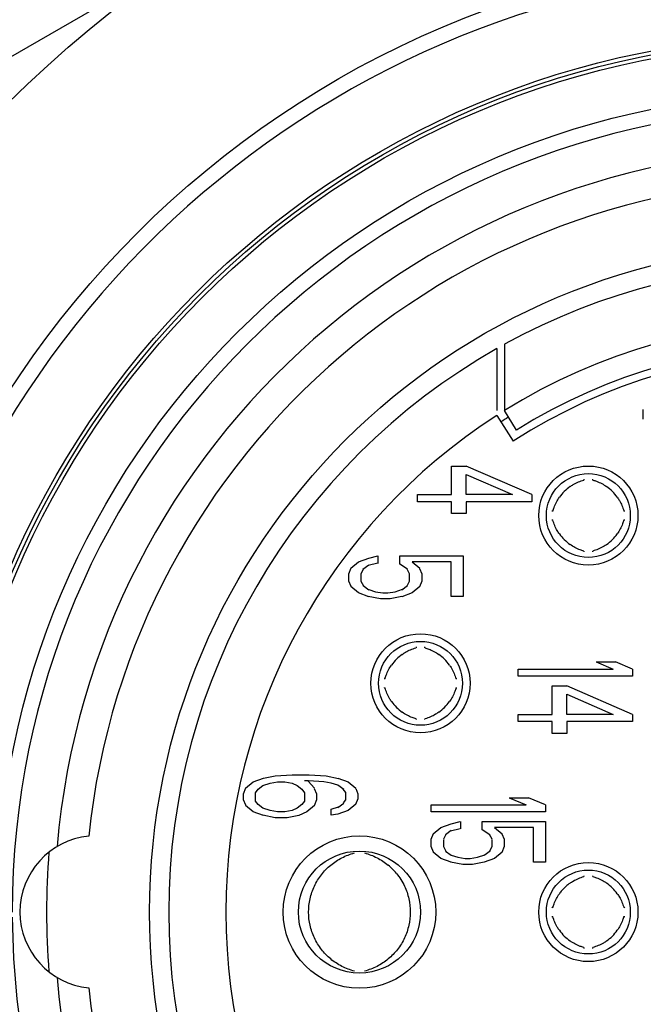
# Model space of a CAD drawing. Header units: millimetres. Extents: x 5828 to 6704, y 123 to 421.
# Tile 66 of 256: x 6341.953 to 6342.362, y 227.818 to 228.464. Entities that reach past the tile are written whole.
import ezdxf

# ---------------------------------------------------------------- set-up
doc = ezdxf.new("R2010")
doc.units = ezdxf.units.MM
doc.layers.add('外形图', color=7, linetype='Continuous')
doc.layers.add('尺寸标注', color=7, linetype='Continuous')
doc.styles.add('微软雅黑', font='msyh.ttc', dxfattribs={"height": 1.5})
doc.dimstyles.new('尺寸标注_1_20比例', dxfattribs={"dimtxt": 1.5, "dimasz": 1.25, "dimexe": 0.5, "dimexo": 0.4, "dimgap": 0.5, "dimtad": 1, "dimdec": 1, "dimlfac": 20, "dimdsep": 46, "dimtxsty": '微软雅黑', "dimcen": 0.09, "dimadec": 0, "dimazin": 0, "dimtp": 0.01, "dimtm": 0.01, "dimtfac": 1, "dimtdec": 1, "dimtofl": 0, "dimtmove": 0, "dimatfit": 3, "dimfxl": 1, "dimtolj": 1, "dimarcsym": 0})

# ---------------------------------------------------------------- blocks, each defined once
blk = doc.blocks.new('*D1070')
at = {"layer": 'Defpoints', "color": 0}
for p in [(6340.876, 234.86932), (6346.4981, 225.36932), (6353.03017, 225.36932)]:
    blk.add_point(p, dxfattribs=at)
at = {"layer": '尺寸标注', "color": 0, "lineweight": -2}
for p, q in [((6341.276, 234.86932), (6353.53017, 234.86932)), ((6353.03017, 233.61932), (6353.03017, 226.61932)), ((6346.8981, 225.36932), (6353.53017, 225.36932))]:
    blk.add_line(p, q, dxfattribs=at)
at = {"layer": '尺寸标注', "color": 0}
for points in [[(6353.23851, 233.61932), (6352.82184, 233.61932), (6353.03017, 234.86932)], [(6352.82184, 226.61932), (6353.23851, 226.61932), (6353.03017, 225.36932)]]:
    blk.add_solid(points, dxfattribs=at)
at = {"layer": '尺寸标注', "color": 0, "insert": (6351.7564, 230.11932), "char_height": 1.5, "attachment_point": 5, "rotation": 90, "style": '微软雅黑'}
blk.add_mtext('\\A1;\\A1;{\\fAlibaba PuHuiTi 3.0 55 Regular|b0|i0|c134|p18;190}', dxfattribs=at)

msp = doc.modelspace()

# ---------------------------------------------------------------- linework, layer by layer
at = {"layer": '外形图', "linetype": 'ByBlock'}
for p, q in [((6341.80336, 228.35654), (6342.39865, 228.70024)), ((6342.266, 228.24836), (6342.266, 228.2077)), ((6342.271, 228.25116), (6342.271, 228.2077)), ((6342.27894, 228.19497), (6342.271, 228.2077)), ((6342.362, 228.20216), (6342.362, 228.20845)), ((6342.266, 228.20453), (6342.27684, 228.18772)), ((6342.23634, 228.17137), (6342.24592, 228.17137)), ((6342.23634, 228.15262), (6342.23634, 228.17137)), ((6342.289, 228.15262), (6342.24592, 228.17137)), ((6342.24592, 228.1659), (6342.27624, 228.15262)), ((6342.24592, 228.15262), (6342.24592, 228.1659)), ((6342.214, 228.15262), (6342.23634, 228.15262)), ((6342.214, 228.14793), (6342.214, 228.15262)), ((6342.27624, 228.15262), (6342.24592, 228.15262)), ((6342.289, 228.15262), (6342.289, 228.14793)), ((6342.23634, 228.14793), (6342.214, 228.14793)), ((6342.23634, 228.14012), (6342.23634, 228.14793)), ((6342.289, 228.14793), (6342.24592, 228.14793)), ((6342.24592, 228.14793), (6342.24592, 228.14012)), ((6342.24592, 228.14012), (6342.23634, 228.14012)), ((6342.17539, 228.10846), (6342.18215, 228.11095)), ((6342.18216, 228.1109), (6342.18809, 228.11236)), ((6342.18815, 228.11237), (6342.18815, 228.1075)), ((6342.20251, 228.11237), (6342.244, 228.11237)), ((6342.20251, 228.1069), (6342.20251, 228.11237)), ((6342.244, 228.11237), (6342.244, 228.08581)), ((6342.16902, 228.10068), (6342.1706, 228.10456)), ((6342.17035, 228.10436), (6342.17539, 228.10846)), ((6342.18211, 228.10637), (6342.1783, 228.10358)), ((6342.18809, 228.10767), (6342.18177, 228.10612)), ((6342.20755, 228.10362), (6342.20251, 228.1069)), ((6342.23602, 228.10846), (6342.21049, 228.10846)), ((6342.21049, 228.10846), (6342.21555, 228.10434)), ((6342.2154, 228.10425), (6342.21686, 228.10068)), ((6342.23602, 228.08581), (6342.23602, 228.10846)), ((6342.169, 228.09595), (6342.169, 228.10067)), ((6342.17698, 228.10067), (6342.17698, 228.09595)), ((6342.17843, 228.10349), (6342.177, 228.10069)), ((6342.20888, 228.10069), (6342.2073, 228.10378)), ((6342.2089, 228.09595), (6342.2089, 228.10067)), ((6342.21688, 228.10067), (6342.21688, 228.09595)), ((6342.17047, 228.09236), (6342.16902, 228.09593)), ((6342.17539, 228.08815), (6342.17033, 228.09228)), ((6342.177, 228.09593), (6342.17858, 228.09284)), ((6342.17833, 228.09302), (6342.18211, 228.09024)), ((6342.20377, 228.09024), (6342.20757, 228.09304)), ((6342.20745, 228.09313), (6342.20888, 228.09593)), ((6342.21553, 228.09226), (6342.21049, 228.08815)), ((6342.21686, 228.09593), (6342.21528, 228.09206)), ((6342.18215, 228.08567), (6342.17539, 228.08815)), ((6342.18973, 228.08425), (6342.18177, 228.08581)), ((6342.18216, 228.09037), (6342.18654, 228.08894)), ((6342.18654, 228.08893), (6342.19134, 228.08815)), ((6342.19134, 228.08815), (6342.19454, 228.08815)), ((6342.19454, 228.08815), (6342.19934, 228.08893)), ((6342.20372, 228.08573), (6342.19615, 228.08425)), ((6342.19934, 228.08894), (6342.20411, 228.0905)), ((6342.21049, 228.08815), (6342.20373, 228.08567)), ((6342.244, 228.08581), (6342.23602, 228.08581)), ((6342.19614, 228.08425), (6342.18974, 228.08425)), ((6342.33107, 228.04287), (6342.34383, 228.04287)), ((6342.33107, 228.04287), (6342.34224, 228.03818)), ((6342.355, 228.03818), (6342.34383, 228.04287)), ((6342.28, 228.03818), (6342.34224, 228.03818)), ((6342.28, 228.0335), (6342.28, 228.03818)), ((6342.355, 228.0335), (6342.28, 228.0335)), ((6342.355, 228.03818), (6342.355, 228.0335)), ((6342.30234, 228.02725), (6342.31192, 228.02725)), ((6342.30234, 228.0085), (6342.30234, 228.02725)), ((6342.355, 228.0085), (6342.31192, 228.02725)), ((6342.31192, 228.02178), (6342.34224, 228.0085)), ((6342.31192, 228.0085), (6342.31192, 228.02178)), ((6342.28, 228.0085), (6342.30234, 228.0085)), ((6342.28, 228.00381), (6342.28, 228.0085)), ((6342.34224, 228.0085), (6342.31192, 228.0085)), ((6342.355, 228.0085), (6342.355, 228.00381)), ((6342.30234, 228.00381), (6342.28, 228.00381)), ((6342.30234, 227.996), (6342.30234, 228.00381)), ((6342.355, 228.00381), (6342.31192, 228.00381)), ((6342.31192, 228.00381), (6342.31192, 227.996)), ((6342.31192, 227.996), (6342.30234, 227.996)), ((6342.12074, 227.96809), (6342.13192, 227.96887)), ((6342.13192, 227.96887), (6342.14309, 227.96887)), ((6342.14309, 227.96887), (6342.15427, 227.96809)), ((6342.10135, 227.96008), (6342.10639, 227.96418)), ((6342.10639, 227.96418), (6342.11315, 227.96667)), ((6342.11277, 227.96184), (6342.11756, 227.9634)), ((6342.11316, 227.9666), (6342.12074, 227.96809)), ((6342.11756, 227.9634), (6342.12234, 227.96418)), ((6342.12234, 227.96418), (6342.12713, 227.96418)), ((6342.12713, 227.96418), (6342.13192, 227.9634)), ((6342.13192, 227.9634), (6342.13511, 227.96184)), ((6342.14248, 227.96496), (6342.1399, 227.96496)), ((6342.14651, 227.96004), (6342.14248, 227.96459)), ((6342.15266, 227.96418), (6342.14251, 227.96501)), ((6342.15746, 227.9634), (6342.15266, 227.96418)), ((6342.15427, 227.96809), (6342.16224, 227.96653)), ((6342.16184, 227.96197), (6342.15747, 227.9634)), ((6342.16186, 227.96667), (6342.16862, 227.96418)), ((6342.16569, 227.95931), (6342.1619, 227.96209)), ((6342.16862, 227.96418), (6342.17368, 227.96006)), ((6342.1, 227.95245), (6342.1, 227.95639)), ((6342.10002, 227.9564), (6342.1016, 227.96028)), ((6342.10798, 227.95715), (6342.10958, 227.9595)), ((6342.10798, 227.95168), (6342.10798, 227.95715)), ((6342.10958, 227.9595), (6342.11277, 227.96184)), ((6342.13511, 227.96184), (6342.1383, 227.9595)), ((6342.1383, 227.9595), (6342.1399, 227.95715)), ((6342.1399, 227.95715), (6342.1399, 227.95168)), ((6342.14639, 227.95999), (6342.14786, 227.9564)), ((6342.14788, 227.95639), (6342.14788, 227.95245)), ((6342.167, 227.95719), (6342.16543, 227.9595)), ((6342.16702, 227.95244), (6342.16702, 227.95717)), ((6342.17353, 227.95997), (6342.17499, 227.9564)), ((6342.175, 227.95639), (6342.175, 227.95323)), ((6342.10147, 227.94886), (6342.10002, 227.95243)), ((6342.10958, 227.94934), (6342.10798, 227.95168)), ((6342.11277, 227.947), (6342.10958, 227.94934)), ((6342.1383, 227.94934), (6342.13511, 227.947)), ((6342.1399, 227.95168), (6342.1383, 227.94934)), ((6342.14786, 227.95243), (6342.14628, 227.94856)), ((6342.16189, 227.94752), (6342.16572, 227.95034)), ((6342.16563, 227.95041), (6342.167, 227.95242)), ((6342.17365, 227.94954), (6342.16862, 227.94543)), ((6342.17499, 227.95321), (6342.17341, 227.94934)), ((6342.223, 227.94918), (6342.28524, 227.94918)), ((6342.223, 227.9445), (6342.223, 227.94918)), ((6342.27407, 227.95387), (6342.28683, 227.95387)), ((6342.27407, 227.95387), (6342.28524, 227.94918)), ((6342.298, 227.94918), (6342.28683, 227.95387)), ((6342.298, 227.94918), (6342.298, 227.9445)), ((6342.10639, 227.94465), (6342.10133, 227.94878)), ((6342.11315, 227.94217), (6342.10639, 227.94465)), ((6342.11756, 227.94543), (6342.11277, 227.947)), ((6342.12234, 227.94465), (6342.11756, 227.94543)), ((6342.12713, 227.94465), (6342.12234, 227.94465)), ((6342.13192, 227.94543), (6342.12713, 227.94465)), ((6342.13511, 227.947), (6342.13192, 227.94543)), ((6342.14149, 227.94465), (6342.13634, 227.94213)), ((6342.14653, 227.94876), (6342.14149, 227.94465)), ((6342.15745, 227.9424), (6342.15745, 227.9464)), ((6342.16187, 227.94303), (6342.15747, 227.94231)), ((6342.15753, 227.94624), (6342.16224, 227.94778)), ((6342.16862, 227.94543), (6342.16189, 227.94296)), ((6342.298, 227.9445), (6342.223, 227.9445)), ((6342.12073, 227.94075), (6342.11277, 227.94231)), ((6342.12873, 227.94075), (6342.12074, 227.94075)), ((6342.13631, 227.94223), (6342.12874, 227.94075)), ((6342.22939, 227.93434), (6342.23615, 227.93682)), ((6342.23616, 227.93678), (6342.24209, 227.93823)), ((6342.24215, 227.93825), (6342.24215, 227.93338)), ((6342.25651, 227.93825), (6342.298, 227.93825)), ((6342.25651, 227.93278), (6342.25651, 227.93825)), ((6342.298, 227.93825), (6342.298, 227.91168)), ((6342.22302, 227.92656), (6342.2246, 227.93043)), ((6342.22435, 227.93023), (6342.22939, 227.93434)), ((6342.23611, 227.93224), (6342.2323, 227.92945)), ((6342.24209, 227.93354), (6342.23577, 227.932)), ((6342.26155, 227.92949), (6342.25651, 227.93278)), ((6342.29002, 227.93434), (6342.26449, 227.93434)), ((6342.26449, 227.93434), (6342.26955, 227.93021)), ((6342.2694, 227.93013), (6342.27086, 227.92656)), ((6342.29002, 227.91168), (6342.29002, 227.93434)), ((6342.223, 227.92182), (6342.223, 227.92654)), ((6342.23098, 227.92654), (6342.23098, 227.92182)), ((6342.23243, 227.92936), (6342.231, 227.92656)), ((6342.26288, 227.92656), (6342.2613, 227.92965)), ((6342.2629, 227.92182), (6342.2629, 227.92654)), ((6342.27088, 227.92654), (6342.27088, 227.92182)), ((6342.22447, 227.91824), (6342.22302, 227.92181)), ((6342.22939, 227.91403), (6342.22433, 227.91815)), ((6342.231, 227.9218), (6342.23258, 227.91871)), ((6342.23233, 227.9189), (6342.23611, 227.91612)), ((6342.25777, 227.91612), (6342.26157, 227.91891)), ((6342.26145, 227.919), (6342.26288, 227.9218)), ((6342.26953, 227.91813), (6342.26449, 227.91403)), ((6342.27086, 227.92181), (6342.26928, 227.91793)), ((6342.23615, 227.91154), (6342.22939, 227.91403)), ((6342.24373, 227.91012), (6342.23577, 227.91168)), ((6342.23616, 227.91624), (6342.24054, 227.91481)), ((6342.24054, 227.91481), (6342.24534, 227.91403)), ((6342.24534, 227.91403), (6342.24854, 227.91403)), ((6342.24854, 227.91403), (6342.25334, 227.91481)), ((6342.25772, 227.91161), (6342.25015, 227.91012)), ((6342.25334, 227.91481), (6342.25811, 227.91637)), ((6342.26449, 227.91403), (6342.25773, 227.91154)), ((6342.298, 227.91168), (6342.29002, 227.91168)), ((6342.25014, 227.91012), (6342.24374, 227.91012))]:
    msp.add_line(p, q, dxfattribs=at)
for centre, radius in [((6342.476, 227.87887), 0.75), ((6342.476, 227.87887), 0.63), ((6342.476, 227.87887), 0.575), ((6342.476, 227.87887), 0.5725), ((6342.476, 227.87887), 0.57), ((6342.476, 227.87887), 0.5375), ((6342.476, 227.87887), 0.4375), ((6342.326, 228.13887), 0.0325), ((6342.326, 228.13887), 0.0275), ((6342.216, 228.02887), 0.0325), ((6342.216, 228.02887), 0.0275), ((6342.176, 227.87887), 0.05), ((6342.176, 227.87887), 0.04), ((6342.326, 227.87887), 0.0325), ((6342.326, 227.87887), 0.0275)]:
    msp.add_circle(centre, radius, dxfattribs=at)
for centre, radius, start, end in [((6342.476, 227.87887), 0.62, 200.69354, 159.30646), ((6342.476, 227.87887), 0.5275, 0.37327, 180), ((6342.476, 227.87887), 0.5, 184.92394, 175.07606), ((6342.476, 227.87887), 0.48, 185.95011, 174.04994), ((6342.476, 227.87887), 0.425, 61.16081, 118.83919), ((6342.476, 227.87887), 0.3875, 58.05991, 121.94009), ((6342.476, 227.87887), 0.425, 119.61158, 240.38842), ((6342.476, 227.87887), 0.3675, 57.18451, 122.81549), ((6342.476, 227.87887), 0.3725, 58.05991, 121.94009), ((6342.476, 227.87887), 0.3875, 122.81549, 237.18451), ((6342.476, 227.87887), 0.3825, 121.97219, 122.81549), ((6342.33153, 228.13335), 0.0301, 125.51255, 144.4866), ((6342.32048, 228.13335), 0.0301, 35.51256, 54.48658), ((6342.33153, 228.14439), 0.0301, 215.51256, 234.48658), ((6342.32048, 228.14439), 0.0301, 305.51255, 324.48661), ((6342.22153, 228.02335), 0.0301, 125.51255, 144.4866), ((6342.21048, 228.02335), 0.0301, 35.51256, 54.48658), ((6342.22153, 228.03439), 0.0301, 215.51256, 234.48658), ((6342.21048, 228.03439), 0.0301, 305.51255, 324.48661), ((6342.0035, 227.87887), 0.05, 95.6404, 264.35987), ((6342.476, 227.87887), 0.505, 175.54209, 184.45791), ((6342.16927, 227.87865), 0.04019, 44.95557, 50.4636), ((6342.16987, 227.87924), 0.03935, 39.42623, 44.95589), ((6342.33148, 227.87339), 0.03004, 125.48776, 139.30326), ((6342.3206, 227.87348), 0.02992, 35.4717, 54.53331), ((6342.3313, 227.87355), 0.0298, 139.30798, 144.54508), ((6342.476, 227.87887), 0.5275, 180.36963, 0), ((6342.33153, 227.88439), 0.0301, 215.51256, 234.48658), ((6342.32048, 227.88439), 0.0301, 305.51255, 324.48661)]:
    msp.add_arc(centre, radius, start, end, dxfattribs=at)
for points, knots in [([(6342.32315, 228.16271), (6342.32314, 228.16262), (6342.32311, 228.16244), (6342.3231, 228.16229), (6342.32304, 228.16209), (6342.32301, 228.16212)], [0, 0, 0, 0, 0.462917, 0.782321, 1, 1, 1, 1]), ([(6342.329, 228.16212), (6342.32897, 228.16209), (6342.32891, 228.16229), (6342.32889, 228.16244), (6342.32887, 228.16262), (6342.32886, 228.16271)], [0, 0, 0, 0, 0.217683, 0.53709, 1, 1, 1, 1]), ([(6342.31404, 228.15785), (6342.31472, 228.15833), (6342.3175, 228.16014), (6342.32061, 228.16147), (6342.32301, 228.16212)], [0, 0, 0, 0, 0.250556, 1, 1, 1, 1]), ([(6342.329, 228.16212), (6342.3298, 228.1619), (6342.33297, 228.16089), (6342.33594, 228.15929), (6342.33797, 228.15785)], [0, 0, 0, 0, 0.250564, 1, 1, 1, 1]), ([(6342.30275, 228.14186), (6342.30297, 228.14267), (6342.30399, 228.14583), (6342.30558, 228.14881), (6342.30702, 228.15083)], [0, 0, 0, 0, 0.250564, 1, 1, 1, 1]), ([(6342.34498, 228.15083), (6342.34546, 228.15015), (6342.34728, 228.14737), (6342.3486, 228.14427), (6342.34925, 228.14186)], [0, 0, 0, 0, 0.250556, 1, 1, 1, 1]), ([(6342.30275, 228.14186), (6342.30279, 228.14183), (6342.30258, 228.14178), (6342.30244, 228.14176), (6342.30226, 228.14174), (6342.30216, 228.14173)], [0, 0, 0, 0, 0.217683, 0.53709, 1, 1, 1, 1]), ([(6342.34985, 228.14173), (6342.34975, 228.14174), (6342.34957, 228.14176), (6342.34943, 228.14178), (6342.34922, 228.14183), (6342.34925, 228.14186)], [0, 0, 0, 0, 0.462917, 0.782321, 1, 1, 1, 1]), ([(6342.30216, 228.13602), (6342.30225, 228.13601), (6342.30243, 228.13598), (6342.30258, 228.13596), (6342.30279, 228.13591), (6342.30275, 228.13588)], [0, 0, 0, 0, 0.462844, 0.782261, 1, 1, 1, 1]), ([(6342.30702, 228.12691), (6342.30654, 228.12759), (6342.30473, 228.13037), (6342.3034, 228.13347), (6342.30275, 228.13588)], [0, 0, 0, 0, 0.250556, 1, 1, 1, 1]), ([(6342.34925, 228.13588), (6342.34904, 228.13507), (6342.34802, 228.13191), (6342.34643, 228.12894), (6342.34498, 228.12691)], [0, 0, 0, 0, 0.250564, 1, 1, 1, 1]), ([(6342.34925, 228.13588), (6342.34922, 228.13591), (6342.34943, 228.13596), (6342.34957, 228.13598), (6342.34975, 228.13601), (6342.34985, 228.13601)], [0, 0, 0, 0, 0.217682, 0.537089, 1, 1, 1, 1]), ([(6342.32301, 228.11562), (6342.32221, 228.11584), (6342.31904, 228.11685), (6342.31607, 228.11845), (6342.31404, 228.11989)], [0, 0, 0, 0, 0.250564, 1, 1, 1, 1]), ([(6342.33797, 228.11989), (6342.33729, 228.11941), (6342.3345, 228.1176), (6342.3314, 228.11627), (6342.329, 228.11562)], [0, 0, 0, 0, 0.250557, 1, 1, 1, 1]), ([(6342.32301, 228.11562), (6342.32304, 228.11565), (6342.3231, 228.11545), (6342.32311, 228.1153), (6342.32314, 228.11512), (6342.32315, 228.11503)], [0, 0, 0, 0, 0.217682, 0.537089, 1, 1, 1, 1]), ([(6342.32886, 228.11503), (6342.32887, 228.11512), (6342.32889, 228.1153), (6342.32891, 228.11544), (6342.32897, 228.11565), (6342.329, 228.11562)], [0, 0, 0, 0, 0.462844, 0.782261, 1, 1, 1, 1]), ([(6342.21315, 228.05271), (6342.21314, 228.05262), (6342.21311, 228.05244), (6342.2131, 228.05229), (6342.21304, 228.05209), (6342.21301, 228.05212)], [0, 0, 0, 0, 0.462917, 0.782321, 1, 1, 1, 1]), ([(6342.219, 228.05212), (6342.21897, 228.05209), (6342.21891, 228.05229), (6342.21889, 228.05244), (6342.21887, 228.05262), (6342.21886, 228.05271)], [0, 0, 0, 0, 0.217683, 0.53709, 1, 1, 1, 1]), ([(6342.20404, 228.04785), (6342.20472, 228.04833), (6342.2075, 228.05014), (6342.21061, 228.05147), (6342.21301, 228.05212)], [0, 0, 0, 0, 0.250556, 1, 1, 1, 1]), ([(6342.219, 228.05212), (6342.2198, 228.0519), (6342.22297, 228.05089), (6342.22594, 228.04929), (6342.22797, 228.04785)], [0, 0, 0, 0, 0.250564, 1, 1, 1, 1]), ([(6342.19275, 228.03186), (6342.19297, 228.03267), (6342.19399, 228.03583), (6342.19558, 228.03881), (6342.19702, 228.04083)], [0, 0, 0, 0, 0.250564, 1, 1, 1, 1]), ([(6342.23498, 228.04083), (6342.23546, 228.04015), (6342.23728, 228.03737), (6342.2386, 228.03427), (6342.23925, 228.03186)], [0, 0, 0, 0, 0.250556, 1, 1, 1, 1]), ([(6342.19275, 228.03186), (6342.19279, 228.03183), (6342.19258, 228.03178), (6342.19244, 228.03176), (6342.19226, 228.03174), (6342.19216, 228.03173)], [0, 0, 0, 0, 0.217683, 0.53709, 1, 1, 1, 1]), ([(6342.23985, 228.03173), (6342.23975, 228.03174), (6342.23957, 228.03176), (6342.23943, 228.03178), (6342.23922, 228.03183), (6342.23925, 228.03186)], [0, 0, 0, 0, 0.462917, 0.782321, 1, 1, 1, 1]), ([(6342.19216, 228.02602), (6342.19225, 228.02601), (6342.19243, 228.02598), (6342.19258, 228.02596), (6342.19279, 228.02591), (6342.19275, 228.02588)], [0, 0, 0, 0, 0.462844, 0.782261, 1, 1, 1, 1]), ([(6342.19702, 228.01691), (6342.19654, 228.01759), (6342.19473, 228.02037), (6342.1934, 228.02347), (6342.19275, 228.02588)], [0, 0, 0, 0, 0.250556, 1, 1, 1, 1]), ([(6342.23925, 228.02588), (6342.23904, 228.02507), (6342.23802, 228.02191), (6342.23643, 228.01894), (6342.23498, 228.01691)], [0, 0, 0, 0, 0.250564, 1, 1, 1, 1]), ([(6342.23925, 228.02588), (6342.23922, 228.02591), (6342.23943, 228.02596), (6342.23957, 228.02598), (6342.23975, 228.02601), (6342.23985, 228.02601)], [0, 0, 0, 0, 0.217682, 0.537089, 1, 1, 1, 1]), ([(6342.21301, 228.00562), (6342.21221, 228.00584), (6342.20904, 228.00685), (6342.20607, 228.00845), (6342.20404, 228.00989)], [0, 0, 0, 0, 0.250564, 1, 1, 1, 1]), ([(6342.22797, 228.00989), (6342.22729, 228.00941), (6342.2245, 228.0076), (6342.2214, 228.00627), (6342.219, 228.00562)], [0, 0, 0, 0, 0.250557, 1, 1, 1, 1]), ([(6342.21301, 228.00562), (6342.21304, 228.00565), (6342.2131, 228.00545), (6342.21311, 228.0053), (6342.21314, 228.00512), (6342.21315, 228.00503)], [0, 0, 0, 0, 0.217682, 0.537089, 1, 1, 1, 1]), ([(6342.21886, 228.00503), (6342.21887, 228.00512), (6342.21889, 228.0053), (6342.21891, 228.00544), (6342.21897, 228.00565), (6342.219, 228.00562)], [0, 0, 0, 0, 0.462844, 0.782261, 1, 1, 1, 1]), ([(6342.14649, 227.89588), (6342.14773, 227.89853), (6342.15079, 227.90358), (6342.15696, 227.9099), (6342.16435, 227.91476), (6342.16986, 227.91687), (6342.17269, 227.9176)], [0, 0, 0, 0, 0.250037, 0.499946, 0.750067, 1, 1, 1, 1]), ([(6342.17932, 227.9176), (6342.18215, 227.91687), (6342.18767, 227.91476), (6342.1926, 227.91151), (6342.19486, 227.90965)], [0, 0, 0, 0, 0.499775, 1, 1, 1, 1]), ([(6342.31404, 227.89785), (6342.31472, 227.89833), (6342.3175, 227.90014), (6342.32061, 227.90147), (6342.32301, 227.90212)], [0, 0, 0, 0, 0.250556, 1, 1, 1, 1]), ([(6342.32315, 227.90271), (6342.32314, 227.90262), (6342.32311, 227.90244), (6342.3231, 227.90229), (6342.32304, 227.90209), (6342.32301, 227.90212)], [0, 0, 0, 0, 0.462917, 0.782321, 1, 1, 1, 1]), ([(6342.329, 227.90212), (6342.32897, 227.90209), (6342.32891, 227.90229), (6342.32889, 227.90244), (6342.32887, 227.90262), (6342.32886, 227.90271)], [0, 0, 0, 0, 0.217683, 0.53709, 1, 1, 1, 1]), ([(6342.329, 227.90212), (6342.3298, 227.9019), (6342.33297, 227.90089), (6342.33594, 227.89929), (6342.33797, 227.89785)], [0, 0, 0, 0, 0.250564, 1, 1, 1, 1]), ([(6342.14267, 227.87889), (6342.14267, 227.88181), (6342.14334, 227.88766), (6342.14525, 227.89323), (6342.14649, 227.89588)], [0, 0, 0, 0, 0.499761, 1, 1, 1, 1]), ([(6342.20553, 227.89587), (6342.20676, 227.89322), (6342.20867, 227.88765), (6342.20934, 227.88179), (6342.20934, 227.87887)], [0, 0, 0, 0, 0.500235, 1, 1, 1, 1]), ([(6342.30275, 227.88186), (6342.30297, 227.88267), (6342.30399, 227.88583), (6342.30558, 227.88881), (6342.30702, 227.89083)], [0, 0, 0, 0, 0.250564, 1, 1, 1, 1]), ([(6342.34498, 227.89083), (6342.34546, 227.89015), (6342.34728, 227.88737), (6342.3486, 227.88427), (6342.34925, 227.88186)], [0, 0, 0, 0, 0.250556, 1, 1, 1, 1]), ([(6342.14647, 227.86189), (6342.14524, 227.86454), (6342.14333, 227.87011), (6342.14266, 227.87597), (6342.14267, 227.87889)], [0, 0, 0, 0, 0.500238, 1, 1, 1, 1]), ([(6342.20934, 227.87887), (6342.20934, 227.87595), (6342.20867, 227.87009), (6342.20676, 227.86452), (6342.20553, 227.86187)], [0, 0, 0, 0, 0.499757, 1, 1, 1, 1]), ([(6342.30275, 227.88186), (6342.30279, 227.88183), (6342.30258, 227.88178), (6342.30244, 227.88176), (6342.30226, 227.88174), (6342.30216, 227.88173)], [0, 0, 0, 0, 0.217683, 0.53709, 1, 1, 1, 1]), ([(6342.34985, 227.88173), (6342.34975, 227.88174), (6342.34957, 227.88176), (6342.34943, 227.88178), (6342.34922, 227.88183), (6342.34925, 227.88186)], [0, 0, 0, 0, 0.462917, 0.782321, 1, 1, 1, 1]), ([(6342.30216, 227.87602), (6342.30225, 227.87601), (6342.30243, 227.87598), (6342.30258, 227.87596), (6342.30279, 227.87591), (6342.30275, 227.87588)], [0, 0, 0, 0, 0.462844, 0.782261, 1, 1, 1, 1]), ([(6342.30702, 227.86691), (6342.30654, 227.86759), (6342.30473, 227.87037), (6342.3034, 227.87347), (6342.30275, 227.87588)], [0, 0, 0, 0, 0.250556, 1, 1, 1, 1]), ([(6342.34925, 227.87588), (6342.34904, 227.87507), (6342.34802, 227.87191), (6342.34643, 227.86894), (6342.34498, 227.86691)], [0, 0, 0, 0, 0.250564, 1, 1, 1, 1]), ([(6342.34925, 227.87588), (6342.34922, 227.87591), (6342.34943, 227.87596), (6342.34957, 227.87598), (6342.34975, 227.87601), (6342.34985, 227.87601)], [0, 0, 0, 0, 0.217682, 0.537089, 1, 1, 1, 1]), ([(6342.15715, 227.8481), (6342.15489, 227.84996), (6342.15077, 227.85419), (6342.14771, 227.85924), (6342.14647, 227.86189)], [0, 0, 0, 0, 0.499794, 1, 1, 1, 1]), ([(6342.20553, 227.86187), (6342.20429, 227.85922), (6342.20122, 227.85417), (6342.19505, 227.84784), (6342.18766, 227.84298), (6342.18215, 227.84087), (6342.17932, 227.84014)], [0, 0, 0, 0, 0.25003, 0.49993, 0.750049, 1, 1, 1, 1]), ([(6342.32301, 227.85562), (6342.32221, 227.85584), (6342.31904, 227.85685), (6342.31607, 227.85845), (6342.31404, 227.85989)], [0, 0, 0, 0, 0.250564, 1, 1, 1, 1]), ([(6342.33797, 227.85989), (6342.33729, 227.85941), (6342.3345, 227.8576), (6342.3314, 227.85627), (6342.329, 227.85562)], [0, 0, 0, 0, 0.250557, 1, 1, 1, 1]), ([(6342.32301, 227.85562), (6342.32304, 227.85565), (6342.3231, 227.85545), (6342.32311, 227.8553), (6342.32314, 227.85512), (6342.32315, 227.85503)], [0, 0, 0, 0, 0.217682, 0.537089, 1, 1, 1, 1]), ([(6342.32886, 227.85503), (6342.32887, 227.85512), (6342.32889, 227.8553), (6342.32891, 227.85544), (6342.32897, 227.85565), (6342.329, 227.85562)], [0, 0, 0, 0, 0.462844, 0.782261, 1, 1, 1, 1]), ([(6342.17269, 227.84014), (6342.16986, 227.84087), (6342.16434, 227.84298), (6342.15941, 227.84623), (6342.15715, 227.8481)], [0, 0, 0, 0, 0.499783, 1, 1, 1, 1])]:
    msp.add_open_spline(points, degree=3, knots=knots, dxfattribs=at)
msp.add_open_spline([(6342.20026, 227.90423), (6342.20236, 227.90169), (6342.20413, 227.89885), (6342.20553, 227.89587)], degree=3, dxfattribs=at)

# ---------------------------------------------------------------- dimensions: what is measured, and where the dimension line sits
at = {"layer": '尺寸标注'}
dim = msp.add_linear_dim(base=(6353.03017, 225.36932), p1=(6340.876, 234.86932), p2=(6346.4981, 225.36932), angle=90, text='\\A1;{\\fAlibaba PuHuiTi 3.0 55 Regular|b0|i0|c134|p18;<>}', dimstyle='尺寸标注_1_20比例', dxfattribs=at)
dim.commit()
dim.dimension.update_dxf_attribs({"geometry": '*D1070', "text_midpoint": (6351.7564, 230.11932)})

doc.saveas('drawing.dxf')
